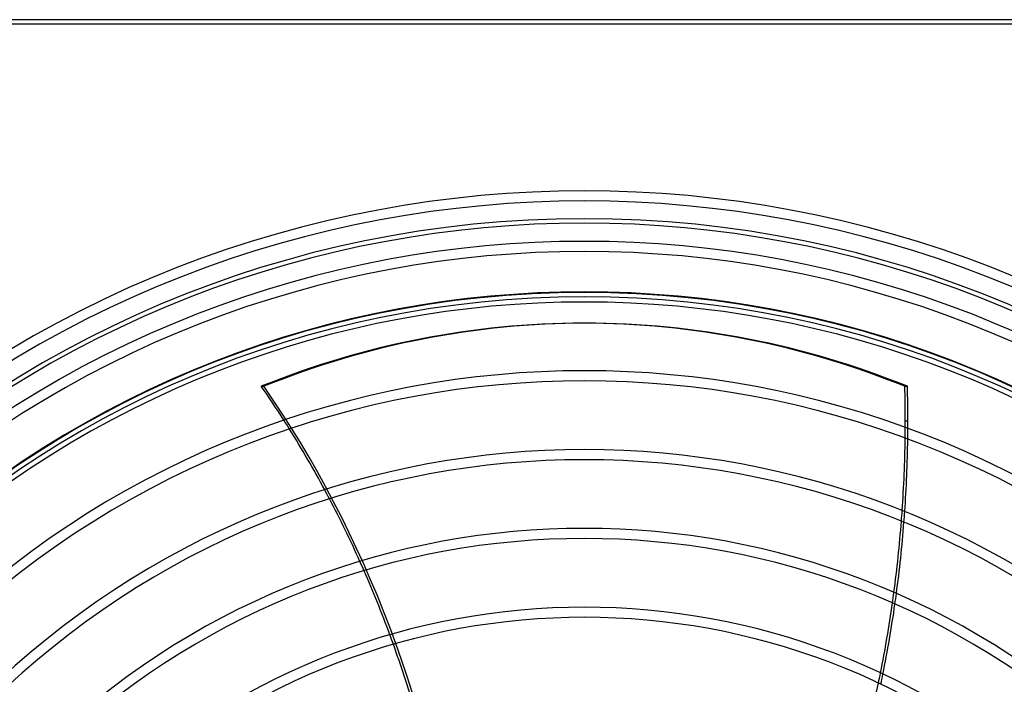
# Model space of a CAD drawing. Header units: millimetres. Extents: x -288 to 288, y -288 to 288.
# Tile 39 of 58: x -126 to 94, y 139 to 288. Entities that reach past the tile are written whole.
import ezdxf

# ---------------------------------------------------------------- set-up
doc = ezdxf.new("R2010")
doc.units = ezdxf.units.MM
doc.layers.add('MAIN-1', color=7, linetype='Continuous')
doc.layers.add('MAIN-2', color=7, linetype='Continuous')

msp = doc.modelspace()

# ---------------------------------------------------------------- linework, layer by layer
at = {"layer": 'MAIN-1'}
for p, q in [((268, 288), (-268, 288)), ((0.29, 220.12), (-0.29, 220.12)), ((71.69, 206.03), (72.27, 206.03)), ((72.38, 198.23), (71.79, 198.23))]:
    msp.add_line(p, q, dxfattribs=at)
for radius, start, end in [(249.73, 46.4725, 133.5275), (247.47, 46.57, 133.4301), (242.5, 46.6022, 133.3979), (238.43, 46.5904, 133.4096), (236.17, 46.6451, 133.3549), (227.13, 46.6699, 133.33), (224.87, 46.7277, 133.2722), (209.5, 46.8545, 133.1454), (207.24, 46.8748, 133.1252), (191.87, 47.025, 132.975), (189.61, 47.0492, 132.9508), (174.25, 47.2299, 132.77), (171.99, 47.2593, 132.7407), (156.62, 47.4811, 132.5189), (154.36, 47.5175, 132.4825)]:
    msp.add_arc((0, 0), radius, start, end, dxfattribs=at)
for centre, major_axis, start_param, end_param in [((-0.29, -67.8), (0, -287.92), -3.141593, -2.827433), ((-0.29, -67.8), (0, -287.92), 2.827433, 3.141593), ((0.29, -67.8), (0, 287.92), -0.314159, 0), ((-216.46, 52.8), (0, -235.04), 2.239038, 2.280953), ((-118.36, 198.23), (0, -235.04), 1.570796, 1.604014), ((-117.77, 198.23), (0, 235.04), -1.570796, -1.537579), ((-216.46, 52.8), (0, -235.04), 2.157257, 2.228425), ((-118.36, 198.23), (0, -235.04), 1.564807, 1.570796), ((-117.77, 198.23), (0, 235.04), -1.5777, -1.570796), ((-118.36, 198.23), (0, -235.04), 1.48555, 1.554598), ((-117.77, 198.23), (0, 235.04), -1.657022, -1.587917), ((-216.46, 52.8), (0, -235.04), 2.077485, 2.146927), ((-118.36, 198.23), (0, -235.04), 1.406984, 1.475444), ((-117.77, 198.23), (0, 235.04), -1.735651, -1.667135), ((-216.46, 52.8), (0, -235.04), 1.999288, 2.06738), ((-118.36, 198.23), (0, -235.04), 1.328859, 1.396949), ((-117.77, 198.23), (0, 235.04), -1.813839, -1.745694), ((-216.46, 52.8), (0, -235.04), 1.922256, 1.989356), ((-118.36, 198.23), (0, -235.04), 1.250938, 1.318862)]:
    msp.add_ellipse(centre, major_axis=major_axis, ratio=0.809017, start_param=start_param, end_param=end_param, dxfattribs=at)
at = {"layer": 'MAIN-2'}
for p, q in [((267, 287), (-267, 287)), ((0, 227), (0, 227)), ((0, 226), (0, 226)), ((-72.27, 206.03), (-71.69, 206.03))]:
    msp.add_line(p, q, dxfattribs=at)
for radius, start, end in [(243.5, 0, 180), (227, 90, 180), (227, 0, 90), (226, 90, 180), (226, 0, 90)]:
    msp.add_arc((0, 0), radius, start, end, dxfattribs=at)
for centre, major_axis, start_param, end_param in [((0.29, -67.8), (0, 287.92), 0, 0.314159), ((-215.87, 52.8), (0, -235.04), 1.73342, 2.280953), ((-216.46, 52.8), (0, -235.04), 2.228425, 2.239038), ((-118.36, 198.23), (0, -235.04), 1.554598, 1.564807), ((-117.77, 198.23), (0, 235.04), -1.587917, -1.5777), ((-216.46, 52.8), (0, -235.04), 2.146927, 2.157257), ((-118.36, 198.23), (0, -235.04), 1.475444, 1.48555), ((-117.77, 198.23), (0, 235.04), -1.667135, -1.657022), ((-216.46, 52.8), (0, -235.04), 2.06738, 2.077485), ((-118.36, 198.23), (0, -235.04), 1.396949, 1.406984), ((-117.77, 198.23), (0, 235.04), -1.745694, -1.735651), ((-216.46, 52.8), (0, -235.04), 1.989356, 1.999288), ((-118.36, 198.23), (0, -235.04), 1.318862, 1.328859), ((-117.77, 198.23), (0, 235.04), -1.823843, -1.813839)]:
    msp.add_ellipse(centre, major_axis=major_axis, ratio=0.809017, start_param=start_param, end_param=end_param, dxfattribs=at)

doc.saveas('drawing.dxf')
